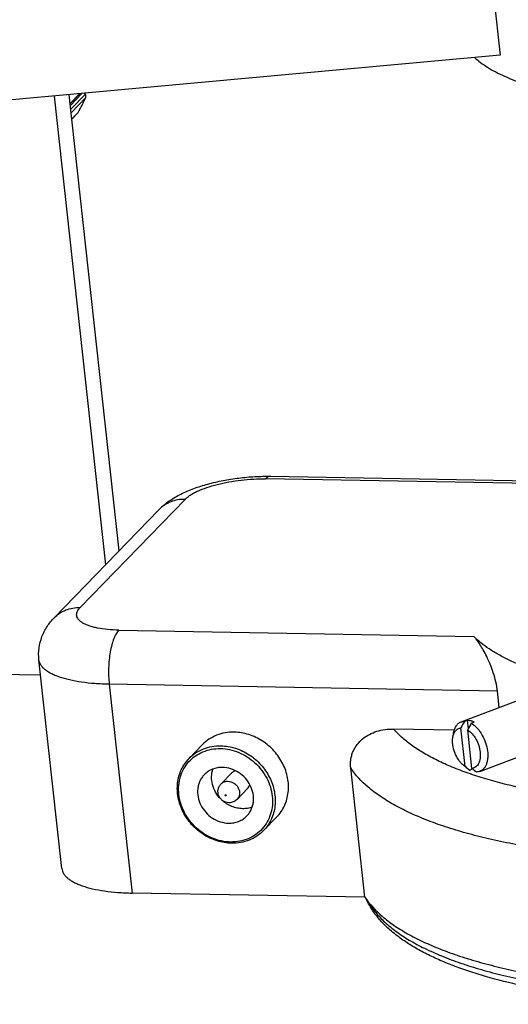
# Model space of a CAD drawing. Header units: millimetres. Extents: x 26 to 553, y 35 to 400.
# Tile 33 of 43: x 463 to 481, y 265 to 302. Entities that reach past the tile are written whole.
import ezdxf

# ---------------------------------------------------------------- set-up
doc = ezdxf.new("R2010")
doc.units = ezdxf.units.MM
doc.header["$LTSCALE"] = 32.67
doc.layers.add('20_ALL_FEATURES', color=7, linetype='CONTINUOUS')

msp = doc.modelspace()

# ---------------------------------------------------------------- linework, layer by layer
at = {"layer": '20_ALL_FEATURES', "color": 7}
for p, q in [((480.0847, 306.2466), (480.6603, 300.9922)), ((480.6603, 300.9922), (457.8332, 298.8888)), ((463.8012, 299.4387), (465.7438, 281.7048)), ((466.2658, 282.2435), (464.3764, 299.4917)), ((464.4134, 299.1538), (464.7713, 299.5281)), ((464.4143, 299.1464), (464.78, 299.5289)), ((464.8493, 299.5353), (464.4208, 299.0872)), ((464.437, 298.9386), (464.9871, 299.5138)), ((464.9871, 299.5138), (464.9326, 299.543)), ((465.0011, 299.3835), (464.4513, 298.8085)), ((464.4771, 298.5728), (464.7163, 298.8229)), ((464.4774, 298.5702), (464.7076, 298.8109)), ((483.8278, 284.7487), (471.7973, 284.9627)), ((471.9905, 285.0584), (483.8169, 284.848)), ((468.753, 284.1851), (464.7917, 280.0971)), ((463.8074, 279.7065), (467.7688, 283.7945)), ((466.2514, 279.2395), (479.6728, 279.0007)), ((464.0972, 270.2212), (463.2322, 278.1174)), ((463.2954, 277.5404), (460.995, 277.5775)), ((465.888, 277.1903), (466.7529, 269.294)), ((480.5618, 276.9293), (465.888, 277.1903)), ((479.1864, 275.7656), (481.9046, 276.7977)), ((480.6292, 276.3135), (480.5618, 276.9293)), ((479.4284, 275.8333), (479.311, 275.7888)), ((479.4638, 275.5103), (479.4284, 275.8333)), ((479.57, 275.7148), (479.6874, 275.7594)), ((478.9281, 275.4572), (476.6317, 275.4981)), ((478.8744, 275.1622), (478.8963, 275.3167)), ((479.3407, 274.0822), (479.1811, 275.5385)), ((479.5997, 274.0083), (479.4402, 275.4646)), ((468.9047, 274.3837), (469.4065, 274.9015)), ((479.8964, 273.8959), (482.6145, 274.9279)), ((479.2624, 274.1401), (479.3814, 274.0391)), ((470.1163, 273.421), (470.5124, 273.8298)), ((475.5505, 269.1375), (475.015, 274.0257)), ((479.3867, 274.0458), (479.3407, 274.0822)), ((479.3867, 274.0458), (479.3407, 274.0822)), ((479.5128, 273.9467), (479.6241, 273.9889)), ((470.7195, 272.8365), (471.1157, 273.2453)), ((471.7198, 271.6558), (472.2216, 272.1736)), ((475.5505, 269.1375), (466.7529, 269.294))]:
    msp.add_line(p, q, dxfattribs=at)
for centre, radius, start, end in [((458.0269, 302.5746), 7.6696, 330.71441, 335.41305), ((534.5351, 246.966), 62.2933, 152.438844, 152.698161), ((534.7928, 246.8927), 62.2918, 152.438818, 152.698128), ((500.4001, 300.6544), 33.9055, 231.70106, 231.97208), ((497.7771, 296.9147), 29.2425, 231.56613, 231.99545)]:
    msp.add_arc(centre, radius, start, end, dxfattribs=at)
for points, knots in [([(479.6938, 300.9031), (479.767, 300.8353), (479.9276, 300.7025), (480.1963, 300.5196), (480.5011, 300.3458), (480.8411, 300.1817), (481.2151, 300.0277), (481.7742, 299.8308), (482.5514, 299.6169), (483.571, 299.4143), (484.6903, 299.2618), (485.8944, 299.1613), (486.7243, 299.1307), (487.1504, 299.1238)], [0, 0, 0, 0, 0.0384228, 0.0800208, 0.1249676, 0.1733609, 0.2252371, 0.2805837, 0.4014175, 0.5351018, 0.68045, 0.8359835, 1, 1, 1, 1]), ([(465.0011, 299.3835), (465.0062, 299.3947), (465.0114, 299.4194), (465.0097, 299.4552), (465.0015, 299.4872), (464.9924, 299.5059), (464.9871, 299.5138)], [0, 0, 0, 0, 0.272309, 0.5449898, 0.7889526, 1, 1, 1, 1]), ([(464.7163, 298.8229), (464.7156, 298.8218), (464.7131, 298.8175), (464.7101, 298.8136), (464.7076, 298.8109)], [0, 0, 0, 0, 0.2647096, 1, 1, 1, 1]), ([(467.7688, 283.7945), (467.8874, 283.917), (468.1514, 284.1364), (468.6001, 284.3969), (469.0917, 284.6061), (469.6251, 284.7748), (470.1948, 284.9063), (470.7884, 284.9999), (471.3898, 285.0536), (471.7917, 285.0619), (471.9905, 285.0584)], [0, 0, 0, 0, 0.1134771, 0.2266875, 0.344171, 0.4682324, 0.5985233, 0.7327864, 0.8677559, 1, 1, 1, 1]), ([(468.753, 284.1851), (468.7807, 284.2137), (468.8442, 284.2701), (468.9541, 284.3484), (469.0835, 284.4248), (469.2886, 284.5271), (469.5854, 284.643), (469.9091, 284.7379), (470.1906, 284.8042), (470.4907, 284.8639), (470.8751, 284.9207), (471.3376, 284.9595), (471.6457, 284.9654), (471.7973, 284.9627)], [0, 0, 0, 0, 0.0372696, 0.0793841, 0.1263434, 0.1779872, 0.2940859, 0.4245273, 0.493869, 0.5651903, 0.7113179, 0.8579299, 1, 1, 1, 1]), ([(471.9905, 285.0584), (471.9741, 285.0587), (471.9401, 285.0548), (471.8904, 285.0361), (471.8418, 285.005), (471.812, 284.9779), (471.7973, 284.9627)], [0, 0, 0, 0, 0.2222332, 0.4567018, 0.7135588, 1, 1, 1, 1]), ([(468.753, 284.1851), (468.6598, 284.1868), (468.4746, 284.1728), (468.2092, 284.0983), (467.9687, 283.9731), (467.8304, 283.8582), (467.7688, 283.7945)], [0, 0, 0, 0, 0.2571837, 0.5085815, 0.7555097, 1, 1, 1, 1]), ([(463.8074, 279.7065), (463.8691, 279.7701), (464.0073, 279.8851), (464.2479, 280.0103), (464.5133, 280.0848), (464.6985, 280.0988), (464.7917, 280.0971)], [0, 0, 0, 0, 0.2444903, 0.4914185, 0.7428163, 1, 1, 1, 1]), ([(466.2514, 279.2395), (466.1098, 279.242), (465.8413, 279.256), (465.5181, 279.3002), (465.2877, 279.3519), (465.138, 279.396), (465.0065, 279.4463), (464.8942, 279.5025), (464.8022, 279.5642), (464.731, 279.6311), (464.6818, 279.7032), (464.656, 279.7801), (464.655, 279.8602), (464.6785, 279.9413), (464.725, 280.0221), (464.7675, 280.0721), (464.7917, 280.0971)], [0, 0, 0, 0, 0.2001192, 0.3797221, 0.4601843, 0.5337266, 0.6000328, 0.6590007, 0.7108264, 0.7561361, 0.7961703, 0.8329471, 0.8691679, 0.9076717, 0.9507736, 1, 1, 1, 1]), ([(463.2322, 278.1174), (463.216, 278.2658), (463.2196, 278.5662), (463.3302, 278.9974), (463.53, 279.384), (463.7102, 279.6061), (463.8074, 279.7065)], [0, 0, 0, 0, 0.2569181, 0.511052, 0.7594651, 1, 1, 1, 1]), ([(466.2514, 279.2395), (466.233, 279.2205), (466.1971, 279.1771), (466.1486, 279.102), (466.1026, 279.0141), (466.0429, 278.875), (465.9791, 278.6742), (465.9212, 278.4068), (465.8815, 278.114), (465.8616, 277.8068), (465.8624, 277.4969), (465.8769, 277.2913), (465.888, 277.1903)], [0, 0, 0, 0, 0.0372797, 0.0792306, 0.1259185, 0.1772332, 0.2926456, 0.4225573, 0.5629849, 0.7093258, 0.8566563, 1, 1, 1, 1]), ([(480.5618, 276.9293), (480.5489, 277.0466), (480.5076, 277.2815), (480.4119, 277.6211), (480.2937, 277.9401), (480.1651, 278.2276), (480.0348, 278.479), (479.9087, 278.6917), (479.8059, 278.8423), (479.7281, 278.9406), (479.691, 278.9821), (479.6728, 279.0007)], [0, 0, 0, 0, 0.1551539, 0.3126762, 0.463238, 0.6019598, 0.7264621, 0.8352366, 0.9268808, 0.9658553, 1, 1, 1, 1]), ([(488.6668, 276.7615), (488.1451, 276.7708), (487.13, 276.8104), (485.6594, 276.9384), (484.2969, 277.1315), (483.2415, 277.3496), (482.4679, 277.5577), (481.941, 277.7241), (481.4543, 277.9042), (481.0092, 278.0975), (480.6075, 278.3033), (480.2503, 278.521), (479.9389, 278.7499), (479.7555, 278.9159), (479.6728, 279.0007)], [0, 0, 0, 0, 0.1657793, 0.3226531, 0.4688329, 0.6027782, 0.6647809, 0.7233031, 0.7782633, 0.829618, 0.8773707, 0.9215819, 0.962384, 1, 1, 1, 1]), ([(465.888, 277.1903), (465.7063, 277.1936), (465.3559, 277.2091), (464.8554, 277.2624), (464.4067, 277.3438), (464.072, 277.4365), (463.8396, 277.5254), (463.6909, 277.5952), (463.5615, 277.6704), (463.4522, 277.7507), (463.3636, 277.8357), (463.2962, 277.9254), (463.2509, 278.0193), (463.2358, 278.085), (463.2322, 278.1174)], [0, 0, 0, 0, 0.1834907, 0.3537738, 0.5078383, 0.6433187, 0.7036284, 0.7588609, 0.8090709, 0.8544616, 0.8954338, 0.9326469, 0.9670729, 1, 1, 1, 1]), ([(478.8963, 275.3167), (478.904, 275.3702), (478.9267, 275.4707), (478.9884, 275.6042), (479.0621, 275.6915), (479.1308, 275.7407), (479.1676, 275.7585), (479.1864, 275.7656)], [0, 0, 0, 0, 0.2895548, 0.5487853, 0.7818048, 0.8919391, 1, 1, 1, 1]), ([(479.1864, 275.7656), (479.2061, 275.7731), (479.2472, 275.7845), (479.2896, 275.7885), (479.311, 275.7888)], [0, 0, 0, 0, 0.4948648, 1, 1, 1, 1]), ([(479.4284, 275.8333), (479.4388, 275.8334), (479.4818, 275.8322), (479.5245, 275.8243), (479.5558, 275.8154)], [0, 0, 0, 0, 0.2418959, 1, 1, 1, 1]), ([(479.5558, 275.8154), (479.5668, 275.8122), (479.6123, 275.7976), (479.6558, 275.7772), (479.6874, 275.7594)], [0, 0, 0, 0, 0.2399322, 1, 1, 1, 1]), ([(479.57, 275.7148), (479.6446, 275.6729), (479.7493, 275.5872), (479.8692, 275.449), (479.9841, 275.2833), (480.0988, 275.0506), (480.1827, 274.7552), (480.2038, 274.5074), (480.1862, 274.3237), (480.1575, 274.202), (480.1134, 274.0954), (480.0546, 274.0065), (479.9823, 273.9379), (479.9255, 273.907), (479.8964, 273.8959)], [0, 0, 0, 0, 0.120174, 0.1868722, 0.2569273, 0.4028523, 0.5490139, 0.6862264, 0.7492221, 0.8076109, 0.8612419, 0.9104588, 0.956199, 1, 1, 1, 1]), ([(470.6122, 275.38), (470.498, 275.382), (470.2712, 275.3649), (469.946, 275.2737), (469.6514, 275.1202), (469.482, 274.9794), (469.4065, 274.9015)], [0, 0, 0, 0, 0.2571838, 0.5085815, 0.7555097, 1, 1, 1, 1]), ([(472.2216, 272.1736), (472.2813, 272.2352), (472.3908, 272.3692), (472.5193, 272.5959), (472.6098, 272.8435), (472.6602, 273.1062), (472.6695, 273.3784), (472.6268, 273.7482), (472.4702, 274.2024), (472.1407, 274.6824), (471.6968, 275.0632), (471.2585, 275.2724), (470.8905, 275.361), (470.7044, 275.3784), (470.6122, 275.38)], [0, 0, 0, 0, 0.057807, 0.1159787, 0.1748415, 0.2346507, 0.2955682, 0.3576523, 0.484737, 0.6148401, 0.745629, 0.8745688, 0.9378421, 1, 1, 1, 1]), ([(475.015, 274.0257), (475.0091, 274.0792), (475.0039, 274.1863), (475.0166, 274.3452), (475.0494, 274.499), (475.1006, 274.6455), (475.1694, 274.783), (475.2825, 274.9517), (475.4603, 275.1353), (475.7171, 275.3043), (476.0048, 275.4217), (476.3131, 275.4883), (476.5251, 275.5), (476.6317, 275.4981)], [0, 0, 0, 0, 0.0649561, 0.1288811, 0.1918632, 0.2540605, 0.3156459, 0.3768231, 0.4985899, 0.6210148, 0.7450758, 0.8713271, 1, 1, 1, 1]), ([(487.8739, 272.5951), (487.2117, 272.6069), (486.2317, 272.6457), (484.9475, 272.7449), (483.747, 272.8696), (482.5973, 273.0371), (481.5064, 273.2529), (480.7518, 273.4311), (480.0451, 273.6285), (479.389, 273.8445), (478.7858, 274.0782), (478.2377, 274.3288), (477.7467, 274.5955), (477.3144, 274.8774), (476.9424, 275.1737), (476.7272, 275.3886), (476.6317, 275.4981)], [0, 0, 0, 0, 0.1676118, 0.2480561, 0.3259238, 0.4730072, 0.5418331, 0.607274, 0.6691851, 0.7274528, 0.7820001, 0.8327941, 0.8798565, 0.9232768, 0.9632302, 1, 1, 1, 1]), ([(478.8744, 275.1622), (478.8816, 275.2128), (478.8992, 275.286), (478.9404, 275.3731), (478.9771, 275.4275), (479.0203, 275.4722), (479.0694, 275.5064), (479.1235, 275.5293), (479.1618, 275.5367), (479.1811, 275.5385)], [0, 0, 0, 0, 0.292557, 0.4251879, 0.5493245, 0.6664236, 0.7786717, 0.888843, 1, 1, 1, 1]), ([(479.4402, 275.4646), (479.5021, 275.4253), (479.6198, 275.3189), (479.759, 275.1172), (479.8612, 274.881), (479.908, 274.671), (479.9173, 274.5067), (479.9101, 274.3927), (479.889, 274.2886), (479.8544, 274.1972), (479.8069, 274.1209), (479.7473, 274.0619), (479.6771, 274.0226), (479.6256, 274.0107), (479.5997, 274.0083)], [0, 0, 0, 0, 0.1255816, 0.2672961, 0.416646, 0.5632991, 0.6325999, 0.6977922, 0.7581986, 0.8135523, 0.8641309, 0.9108848, 0.9554626, 1, 1, 1, 1]), ([(468.9047, 274.3837), (468.9803, 274.4616), (469.1496, 274.6024), (469.4442, 274.7559), (469.7694, 274.8471), (469.9963, 274.8642), (470.1105, 274.8622)], [0, 0, 0, 0, 0.2444903, 0.4914185, 0.7428162, 1, 1, 1, 1]), ([(470.1105, 274.8622), (470.2027, 274.8605), (470.3888, 274.8432), (470.7567, 274.7546), (471.1951, 274.5454), (471.6389, 274.1646), (471.9684, 273.6846), (472.125, 273.2303), (472.1677, 272.8606), (472.1584, 272.5884), (472.108, 272.3256), (472.0175, 272.0781), (471.889, 271.8514), (471.7795, 271.7174), (471.7198, 271.6558)], [0, 0, 0, 0, 0.0621579, 0.1254312, 0.254371, 0.3851599, 0.515263, 0.6423477, 0.7044318, 0.7653493, 0.8251584, 0.8840212, 0.942193, 1, 1, 1, 1]), ([(479.2624, 274.1401), (479.2292, 274.1683), (479.1652, 274.2323), (479.0507, 274.3829), (478.9395, 274.6022), (478.8771, 274.8401), (478.8628, 275.0287), (478.8682, 275.1191), (478.8744, 275.1622)], [0, 0, 0, 0, 0.1153566, 0.2388377, 0.4999988, 0.7611606, 0.8846419, 1, 1, 1, 1]), ([(470.4795, 271.2252), (470.3628, 271.2273), (470.1266, 271.255), (469.7836, 271.3625), (469.46, 271.5321), (469.1681, 271.7573), (468.9188, 272.0295), (468.7215, 272.3385), (468.5838, 272.6728), (468.511, 273.0197), (468.5062, 273.3662), (468.57, 273.699), (468.7004, 274.0052), (468.8925, 274.2723), (469.1387, 274.4898), (469.4293, 274.649), (469.7523, 274.7439), (469.9784, 274.7618), (470.0923, 274.7597)], [0, 0, 0, 0, 0.0630986, 0.1276312, 0.1932769, 0.259565, 0.3259411, 0.3918395, 0.4567564, 0.5203183, 0.5823413, 0.6428708, 0.7021913, 0.7607931, 0.8192952, 0.8783347, 0.9384519, 1, 1, 1, 1]), ([(470.0923, 274.7597), (470.209, 274.7577), (470.4452, 274.7299), (470.7881, 274.6224), (471.1117, 274.4528), (471.4036, 274.2276), (471.6529, 273.9554), (471.8502, 273.6464), (471.988, 273.3121), (472.0608, 272.9652), (472.0655, 272.6187), (472.0017, 272.2859), (471.8714, 271.9798), (471.6793, 271.7126), (471.433, 271.4951), (471.1425, 271.3359), (470.8194, 271.2411), (470.5933, 271.2232), (470.4795, 271.2252)], [0, 0, 0, 0, 0.0630986, 0.1276312, 0.1932769, 0.259565, 0.3259411, 0.3918395, 0.4567564, 0.5203183, 0.5823413, 0.6428708, 0.7021913, 0.7607931, 0.8192952, 0.8783347, 0.9384519, 1, 1, 1, 1]), ([(470.5141, 271.1772), (470.4219, 271.1789), (470.2358, 271.1962), (469.8679, 271.2849), (469.4295, 271.494), (468.9856, 271.8748), (468.6561, 272.3548), (468.4996, 272.8091), (468.4568, 273.1788), (468.4661, 273.451), (468.5165, 273.7138), (468.607, 273.9614), (468.7356, 274.188), (468.845, 274.3221), (468.9047, 274.3837)], [0, 0, 0, 0, 0.0621579, 0.1254312, 0.254371, 0.3851599, 0.515263, 0.6423477, 0.7044318, 0.7653493, 0.8251584, 0.8840212, 0.942193, 1, 1, 1, 1]), ([(479.3407, 274.0822), (479.334, 274.0865), (479.3069, 274.1044), (479.2812, 274.1242), (479.2624, 274.1401)], [0, 0, 0, 0, 0.2428485, 1, 1, 1, 1]), ([(469.4815, 273.7719), (469.4474, 273.7367), (469.3849, 273.6601), (469.3114, 273.5305), (469.2597, 273.3891), (469.221, 273.1874), (469.233, 272.9209), (469.3395, 272.6127), (469.5277, 272.3382), (469.7816, 272.1206), (470.0793, 271.9783), (470.2951, 271.9415), (470.4012, 271.9396)], [0, 0, 0, 0, 0.0578456, 0.1160561, 0.1749582, 0.2348072, 0.3575474, 0.484717, 0.6149068, 0.745783, 0.8748088, 1, 1, 1, 1]), ([(470.1705, 274.0453), (470.1053, 274.0465), (469.9757, 274.0367), (469.7898, 273.9845), (469.6215, 273.8969), (469.5247, 273.8164), (469.4815, 273.7719)], [0, 0, 0, 0, 0.2571836, 0.5085815, 0.7555097, 1, 1, 1, 1]), ([(470.1039, 272.8534), (470.0296, 272.9293), (469.9007, 273.0989), (469.7802, 273.3895), (469.7424, 273.6933), (469.7763, 273.8922), (469.8076, 273.9844)], [0, 0, 0, 0, 0.2599309, 0.5148924, 0.7618063, 1, 1, 1, 1]), ([(471.0902, 272.2131), (471.1243, 272.2483), (471.1868, 272.3249), (471.2603, 272.4544), (471.312, 272.5959), (471.3507, 272.7975), (471.3387, 273.0641), (471.2322, 273.3722), (471.044, 273.6467), (470.7902, 273.8643), (470.4924, 274.0066), (470.2766, 274.0434), (470.1705, 274.0453)], [0, 0, 0, 0, 0.0578456, 0.1160561, 0.1749582, 0.2348072, 0.3575474, 0.484717, 0.6149068, 0.745783, 0.8748088, 1, 1, 1, 1]), ([(470.6655, 273.9194), (470.6365, 273.9115), (470.5806, 273.8883), (470.533, 273.8511), (470.5124, 273.8298)], [0, 0, 0, 0, 0.5039114, 1, 1, 1, 1]), ([(487.5105, 270.546), (486.7491, 270.5595), (485.2719, 270.6198), (483.4628, 270.7886), (482.0982, 270.9796), (481.1433, 271.1455), (480.241, 271.3361), (479.3951, 271.5506), (478.609, 271.7881), (477.8859, 272.0477), (477.2286, 272.3284), (476.6398, 272.6289), (476.1215, 272.9485), (475.5529, 273.3789), (475.1957, 273.7553), (475.015, 274.0257)], [0, 0, 0, 0, 0.17156, 0.3329129, 0.4090868, 0.4819284, 0.5512237, 0.6167878, 0.6784697, 0.7361583, 0.7897917, 0.8393677, 0.8849596, 0.9267369, 1, 1, 1, 1]), ([(479.5128, 273.9467), (479.5016, 273.953), (479.4556, 273.9806), (479.4125, 274.0128), (479.3814, 274.0391)], [0, 0, 0, 0, 0.2403287, 1, 1, 1, 1]), ([(479.8964, 273.8959), (479.8768, 273.8884), (479.8357, 273.877), (479.7932, 273.873), (479.7718, 273.8728)], [0, 0, 0, 0, 0.4948648, 1, 1, 1, 1]), ([(470.4129, 272.71), (470.3724, 272.7107), (470.3113, 272.7208), (470.2359, 272.751), (470.1655, 272.7917), (470.0897, 272.861), (470.0368, 272.949), (470.0109, 273.0261), (469.9963, 273.106), (470.0002, 273.2088), (470.0401, 273.3251), (470.0881, 273.3919), (470.1163, 273.421)], [0, 0, 0, 0, 0.124919, 0.187548, 0.2501784, 0.3751161, 0.5000479, 0.5626732, 0.6252956, 0.7502029, 0.8751027, 1, 1, 1, 1]), ([(470.1163, 273.421), (470.1325, 273.4377), (470.1688, 273.4679), (470.2319, 273.5008), (470.3016, 273.5203), (470.3502, 273.524), (470.3747, 273.5235)], [0, 0, 0, 0, 0.2444877, 0.4914145, 0.7428152, 1, 1, 1, 1]), ([(470.3747, 273.5235), (470.4144, 273.5228), (470.4954, 273.509), (470.607, 273.4557), (470.7022, 273.3741), (470.7728, 273.2712), (470.8127, 273.1555), (470.8181, 273.0369), (470.788, 272.9256), (470.7451, 272.8628), (470.7195, 272.8365)], [0, 0, 0, 0, 0.1252907, 0.2544167, 0.3853966, 0.5156922, 0.6429676, 0.765805, 0.8842644, 1, 1, 1, 1]), ([(471.1157, 273.2453), (471.1362, 273.2665), (471.172, 273.3152), (471.1934, 273.3717), (471.2004, 273.4009)], [0, 0, 0, 0, 0.4960924, 1, 1, 1, 1]), ([(470.2879, 272.9737), (470.2829, 272.9737), (470.2728, 272.9781), (470.2664, 272.9901), (470.2672, 273), (470.2707, 273.0063), (470.2767, 273.0105), (470.2814, 273.0113), (470.2838, 273.0113)], [0, 0, 0, 0, 0.2577016, 0.5166862, 0.6402257, 0.7589944, 0.8773704, 1, 1, 1, 1]), ([(470.2838, 273.0113), (470.2888, 273.0112), (470.299, 273.0068), (470.3053, 272.9949), (470.3045, 272.9849), (470.301, 272.9786), (470.2951, 272.9744), (470.2903, 272.9736), (470.2879, 272.9737)], [0, 0, 0, 0, 0.2577016, 0.5166862, 0.6402258, 0.7589945, 0.8773705, 1, 1, 1, 1]), ([(470.9294, 272.4847), (470.8598, 272.4859), (470.719, 272.5025), (470.5146, 272.5666), (470.3217, 272.6677), (470.2059, 272.7572), (470.1521, 272.8067)], [0, 0, 0, 0, 0.2430916, 0.4917108, 0.7446193, 1, 1, 1, 1]), ([(470.7195, 272.8365), (470.6802, 272.7959), (470.5839, 272.7303), (470.4693, 272.709), (470.4129, 272.71)], [0, 0, 0, 0, 0.4999774, 1, 1, 1, 1]), ([(471.2923, 272.5456), (471.2352, 272.5242), (471.1153, 272.4924), (470.9916, 272.4836), (470.9294, 272.4847)], [0, 0, 0, 0, 0.4945405, 1, 1, 1, 1]), ([(470.4012, 271.9396), (470.4664, 271.9385), (470.5961, 271.9482), (470.7819, 272.0004), (470.9503, 272.0881), (471.047, 272.1685), (471.0902, 272.2131)], [0, 0, 0, 0, 0.2571836, 0.5085815, 0.7555097, 1, 1, 1, 1]), ([(471.7198, 271.6558), (471.6443, 271.5778), (471.475, 271.437), (471.1803, 271.2836), (470.8551, 271.1923), (470.6283, 271.1752), (470.5141, 271.1772)], [0, 0, 0, 0, 0.2444903, 0.4914185, 0.7428162, 1, 1, 1, 1]), ([(464.0972, 270.2212), (464.1007, 270.1887), (464.1158, 270.123), (464.1612, 270.0291), (464.2285, 269.9394), (464.3172, 269.8544), (464.4264, 269.7741), (464.5558, 269.6989), (464.7046, 269.6291), (464.937, 269.5402), (465.2717, 269.4475), (465.7203, 269.3661), (466.2209, 269.3128), (466.5712, 269.2973), (466.7529, 269.294)], [0, 0, 0, 0, 0.0329271, 0.0673531, 0.1045662, 0.1455384, 0.1909291, 0.2411391, 0.2963716, 0.3566813, 0.4921617, 0.6462262, 0.8165093, 1, 1, 1, 1]), ([(475.5505, 269.1375), (475.7311, 268.8671), (476.0884, 268.4908), (476.657, 268.0603), (477.1753, 267.7407), (477.7641, 267.4402), (478.4214, 267.1596), (479.1445, 266.9), (479.9306, 266.6624), (480.7765, 266.4479), (481.6788, 266.2573), (482.6337, 266.0914), (483.9983, 265.9004), (485.8074, 265.7317), (487.2845, 265.6713), (488.046, 265.6578)], [0, 0, 0, 0, 0.0732631, 0.1150404, 0.1606323, 0.2102083, 0.2638417, 0.3215303, 0.3832122, 0.4487763, 0.5180716, 0.5909132, 0.6670871, 0.82844, 1, 1, 1, 1]), ([(476.94, 267.5528), (476.7907, 267.6587), (476.5103, 267.8773), (476.1395, 268.2395), (475.8361, 268.6254), (475.6792, 268.9036), (475.615, 269.045)], [0, 0, 0, 0, 0.27228, 0.5276152, 0.7690068, 1, 1, 1, 1]), ([(475.698, 268.9355), (475.7753, 268.8025), (475.9617, 268.5393), (476.3111, 268.175), (476.7386, 267.8277), (477.242, 267.4987), (477.8193, 267.1889), (478.4683, 266.8995), (479.1861, 266.6317), (479.97, 266.3865), (480.8165, 266.165), (481.722, 265.9682), (482.6828, 265.7968), (484.0593, 265.5995), (485.888, 265.4254), (487.3822, 265.3636), (488.1532, 265.3499)], [0, 0, 0, 0, 0.0345644, 0.0721019, 0.1131494, 0.1580655, 0.2070649, 0.2602508, 0.3176393, 0.3791776, 0.444758, 0.5142275, 0.5873954, 0.6640388, 0.8267111, 1, 1, 1, 1]), ([(488.2781, 265.0862), (487.6618, 265.0972), (486.4577, 265.1416), (484.7036, 265.2809), (483.0566, 265.4898), (481.5342, 265.7666), (480.3553, 266.0583), (479.4889, 266.327), (478.8948, 266.5394), (478.3422, 266.7671), (477.8321, 267.0101), (477.3657, 267.2682), (477.0763, 267.456), (476.94, 267.5528)], [0, 0, 0, 0, 0.1574635, 0.3076987, 0.4493847, 0.5813829, 0.7027916, 0.7593376, 0.8130477, 0.863916, 0.9119733, 0.9572929, 1, 1, 1, 1])]:
    msp.add_open_spline(points, degree=3, knots=knots, dxfattribs=at)

doc.saveas('drawing.dxf')
